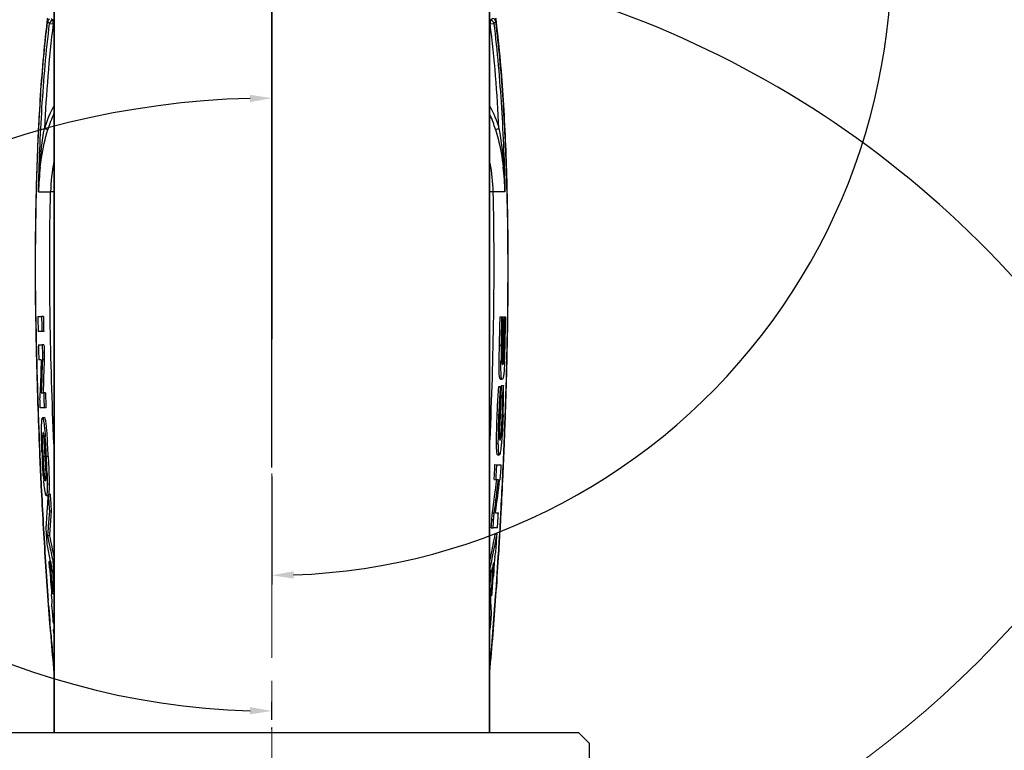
# Model space of a CAD drawing. Header units: millimetres. Extents: x 4086 to 8318, y 123 to 1549.
# Tile 50 of 54: x 7678 to 7814, y 1128 to 1229. Entities that reach past the tile are written whole.
import ezdxf

# ---------------------------------------------------------------- set-up
doc = ezdxf.new("R2010")
doc.units = ezdxf.units.MM
doc.linetypes.add('CENTER2', pattern=[28.575, 19.05, -3.175, 3.175, -3.175])
doc.layers.add('00_COMPONENTS', color=7, linetype='Continuous')
doc.layers.add('中心线层', color=7, linetype='CENTER2', lineweight=0)
doc.layers.add('细线层', color=7, linetype='Continuous', lineweight=0)
doc.styles.get("Standard").update_dxf_attribs({"font": 'SourceHanSansCN-Normal.ttf'})
doc.dimstyles.new('直线标注', dxfattribs={"dimtxt": 7, "dimasz": 3, "dimexe": 1.25, "dimexo": 0.625, "dimtad": 1, "dimdec": 1, "dimlfac": 2, "dimdsep": 46, "dimtxsty": 'Standard', "dimcen": 2.5, "dimadec": 0, "dimazin": 0, "dimtm": 1e-09, "dimtfac": 1, "dimtdec": 1, "dimtmove": 0, "dimatfit": 3, "dimfxl": 0, "dimarcsym": 0})
doc.dimstyles.new('角度标注', dxfattribs={"dimtxt": 7, "dimasz": 3, "dimexe": 1.25, "dimexo": 0.625, "dimtad": 1, "dimtih": 1, "dimtoh": 1, "dimdsep": 46, "dimtxsty": 'Standard', "dimcen": 2.5, "dimadec": 0, "dimazin": 0, "dimtfac": 1, "dimtmove": 0, "dimatfit": 3, "dimfxl": 0, "dimarcsym": 0})

# ---------------------------------------------------------------- blocks, each defined once
blk = doc.blocks.new('*D625')
at = {"layer": 'Defpoints', "color": 0}
for p in [(7615.71, 1335.04), (7755.6, 1311.7), (7712.94, 1237.81), (7712.94, 1166.73)]:
    blk.add_point(p, dxfattribs=at)
at = {"layer": '细线层', "color": 0, "lineweight": -2}
for p, q in [((7616.15, 1334.6), (7653.49, 1297.26)), ((7712.94, 1166.11), (7712.94, 1151.24))]:
    blk.add_line(p, q, dxfattribs=at)
for start, end in [(21.7933, 132.9853), (272.0147, 15.6394)]:
    blk.add_arc((7712.94, 1237.81), 85.32, start, end, dxfattribs=at)
at = {"layer": '细线层', "color": 0}
for points in [[(7654.42, 1300.58), (7655.12, 1299.86), (7652.61, 1298.14)], [(7715.93, 1153.04), (7715.95, 1152.04), (7712.94, 1152.49)]]:
    blk.add_solid(points, dxfattribs=at)
at = {"layer": '细线层', "color": 0, "insert": (7793.76, 1265.15), "char_height": 7, "attachment_point": 5}
blk.add_mtext('225%%d', dxfattribs=at)
blk = doc.blocks.new('*D626')
at = {"layer": 'Defpoints', "color": 0}
for p in [(7810.17, 1335.04), (7661.12, 1325.92), (7712.94, 1236.84), (7712.94, 1131.96)]:
    blk.add_point(p, dxfattribs=at)
at = {"layer": '细线层', "color": 0, "lineweight": -2}
for p, q in [((7809.73, 1334.59), (7784.57, 1309.18)), ((7712.94, 1132.59), (7712.94, 1135.05))]:
    blk.add_line(p, q, dxfattribs=at)
for start, end in [(46.9512, 155.0081), (160.2262, 268.3319)]:
    blk.add_arc((7712.94, 1236.84), 103.05, start, end, dxfattribs=at)
at = {"layer": '细线层', "color": 0}
for points in [[(7782.94, 1311.79), (7783.63, 1312.51), (7785.45, 1310.07)], [(7709.93, 1133.34), (7709.95, 1134.34), (7712.94, 1133.8)]]:
    blk.add_solid(points, dxfattribs=at)
at = {"layer": '细线层', "color": 0, "insert": (7617.64, 1276.04), "char_height": 7, "attachment_point": 5}
blk.add_mtext('225%%d', dxfattribs=at)
blk = doc.blocks.new('*D628')
at = {"layer": 'Defpoints', "color": 0}
for p in [(7712.94, 1177.56), (7712.94, 1100.31), (7755.07, 1058.18), (7653.99, 998.21)]:
    blk.add_point(p, dxfattribs=at)
at = {"layer": '细线层', "color": 0, "lineweight": -2}
for p, q in [((7712.94, 1178.19), (7712.94, 1219.46)), ((7755.51, 1057.74), (7797.19, 1016.06))]:
    blk.add_line(p, q, dxfattribs=at)
for start, end in [(91.4579, 189.0687), (193.3676, 313.5421)]:
    blk.add_arc((7712.94, 1100.31), 117.9, start, end, dxfattribs=at)
at = {"layer": '细线层', "color": 0}
for points in [[(7709.95, 1217.67), (7709.93, 1218.67), (7712.94, 1218.21)], [(7794.51, 1014.49), (7793.81, 1015.21), (7796.31, 1016.94)]]:
    blk.add_solid(points, dxfattribs=at)
at = {"layer": '细线层', "color": 0, "insert": (7597.29, 1077.39), "char_height": 7, "attachment_point": 5}
blk.add_mtext('225%%d', dxfattribs=at)
blk = doc.blocks.new('*D629')
at = {"layer": 'Defpoints', "color": 0}
for p in [(7712.94, 1166.73), (7712.94, 1100.31), (7671.26, 1058.63), (7782.06, 980.59)]:
    blk.add_point(p, dxfattribs=at)
at = {"layer": '细线层', "color": 0, "lineweight": -2}
for p, q in [((7712.94, 1167.36), (7712.94, 1239.8)), ((7670.81, 1058.18), (7614.3, 1001.67))]:
    blk.add_line(p, q, dxfattribs=at)
for start, end in [(350.9173, 88.7566), (226.2434, 347.2551)]:
    blk.add_arc((7712.94, 1100.31), 138.24, start, end, dxfattribs=at)
at = {"layer": '细线层', "color": 0}
for points in [[(7715.95, 1239.02), (7715.93, 1238.02), (7712.94, 1238.55)], [(7617.68, 1000.82), (7616.98, 1000.1), (7615.19, 1002.56)]]:
    blk.add_solid(points, dxfattribs=at)
at = {"layer": '细线层', "color": 0, "insert": (7848.69, 1074.15), "char_height": 7, "attachment_point": 5}
blk.add_mtext('225%%d', dxfattribs=at)
blk = doc.blocks.new('*D630')
at = {"layer": 'Defpoints', "color": 0}
for p in [(7712.94, 1237.81), (7712.94, 1100.31), (7896.36, 1100.31)]:
    blk.add_point(p, dxfattribs=at)
at = {"layer": '细线层', "color": 0, "lineweight": -2}
for p, q in [((7713.57, 1237.81), (7897.61, 1237.81)), ((7896.36, 1234.81), (7896.36, 1103.31)), ((7713.57, 1100.31), (7897.61, 1100.31))]:
    blk.add_line(p, q, dxfattribs=at)
at = {"layer": '细线层', "color": 0}
for points in [[(7896.86, 1234.81), (7895.86, 1234.81), (7896.36, 1237.81)], [(7895.86, 1103.31), (7896.86, 1103.31), (7896.36, 1100.31)]]:
    blk.add_solid(points, dxfattribs=at)
at = {"layer": '细线层', "color": 0, "insert": (7892.11, 1169.06), "char_height": 7, "attachment_point": 5, "rotation": 90}
blk.add_mtext('275', dxfattribs=at)

msp = doc.modelspace()

# ---------------------------------------------------------------- linework, layer by layer
at = {"layer": '00_COMPONENTS', "color": 7, "linetype": 'Continuous'}
for p, q in [((7682.9402, 1266.3105), (7682.9402, 1130.8105)), ((7682.9716, 1266.3105), (7682.9716, 1130.8105)), ((7742.9088, 1130.8105), (7742.9088, 1266.3105)), ((7742.9402, 1130.8105), (7742.9402, 1266.3105)), ((7712.9402, 1254.1292), (7712.9402, 1219.5605)), ((7682.3425, 1228.4981), (7682.8381, 1228.4359)), ((7682.8381, 1228.4359), (7682.838, 1228.9356)), ((7682.9402, 1228.9356), (7682.838, 1228.9356)), ((7682.8381, 1228.4359), (7682.9402, 1228.4359)), ((7743.0012, 1228.9452), (7742.9402, 1228.9452)), ((7742.9402, 1228.4455), (7743.0012, 1228.4456)), ((7743.0012, 1228.9452), (7743.0012, 1228.4456)), ((7743.0012, 1228.4456), (7743.4968, 1228.508)), ((7743.7734, 1228.7266), (7743.4967, 1228.5078)), ((7712.9402, 1219.5605), (7712.9402, 1184.9918)), ((7681.6337, 1214.0436), (7682.1106, 1213.8961)), ((7680.8109, 1205.3053), (7682.4726, 1205.3056)), ((7682.9479, 1205.3061), (7682.4725, 1205.3061)), ((7743.3742, 1205.3158), (7742.9329, 1205.3158)), ((7745.0135, 1205.3152), (7743.3742, 1205.3154)), ((7745.0357, 1205.3165), (7745.0135, 1205.3152)), ((7680.7232, 1188.1329), (7680.8956, 1188.1328)), ((7680.8956, 1188.1328), (7681.0671, 1188.1327)), ((7681.0671, 1188.1327), (7681.2375, 1188.1325)), ((7681.4872, 1188.1369), (7681.2375, 1188.1325)), ((7744.3645, 1188.11), (7744.6141, 1188.1057)), ((7744.6141, 1188.1058), (7744.7039, 1188.1058)), ((7744.6977, 1187.7681), (7744.818, 1187.766)), ((7744.7838, 1187.7666), (7744.7894, 1188.11)), ((7744.7894, 1188.11), (7745.0391, 1188.1061)), ((7744.8179, 1187.7661), (7744.9138, 1187.7661)), ((7745.0335, 1187.7624), (7745.0391, 1188.1061)), ((7745.039, 1188.1061), (7745.1287, 1188.1061)), ((7745.1287, 1188.1062), (7745.1232, 1187.7609)), ((7681.2775, 1186.0738), (7680.7597, 1186.0742)), ((7681.5271, 1186.0791), (7681.2775, 1186.0738)), ((7712.9402, 1182.9518), (7712.9402, 1184.9918)), ((7680.7984, 1184.2326), (7680.9732, 1184.2324)), ((7680.9732, 1184.2324), (7681.1469, 1184.2323)), ((7681.1469, 1184.2323), (7681.3193, 1184.2321)), ((7681.5689, 1184.2383), (7681.3193, 1184.2321)), ((7744.282, 1184.1584), (7744.5316, 1184.1523)), ((7744.8274, 1183.5825), (7744.7888, 1182.0678)), ((7744.8411, 1184.1575), (7744.8274, 1183.5825)), ((7744.842, 1184.1939), (7744.8411, 1184.1575)), ((7744.8414, 1184.2019), (7744.9632, 1184.1991)), ((7681.1921, 1182.159), (7680.8493, 1182.159)), ((7681.5977, 1183.1124), (7681.3481, 1183.1058)), ((7681.3502, 1182.2115), (7681.3481, 1182.1535)), ((7681.5997, 1182.2184), (7681.3502, 1182.2115)), ((7744.6759, 1181.5211), (7744.691, 1182.0703)), ((7744.7888, 1182.0678), (7744.7739, 1181.5212)), ((7744.7883, 1182.0752), (7744.877, 1182.0729)), ((7744.4068, 1179.523), (7744.6563, 1179.5152)), ((7744.4095, 1179.5229), (7744.4068, 1179.5227)), ((7744.6591, 1179.5152), (7744.6563, 1179.515)), ((7745.1969, 1178.555), (7745.2241, 1179.498)), ((7745.2318, 1178.4778), (7745.2607, 1179.5021)), ((7712.9402, 1177.5649), (7712.9402, 1178.0955)), ((7744.1857, 1178.4423), (7744.1897, 1178.4895)), ((7744.1857, 1178.4423), (7744.4352, 1178.4339)), ((7744.1897, 1178.4895), (7744.4392, 1178.4812)), ((7744.4352, 1178.4339), (7744.4392, 1178.4812)), ((7744.4392, 1178.4812), (7744.4398, 1178.4463)), ((7744.4398, 1178.4463), (7744.4465, 1178.016)), ((7744.504, 1177.6789), (7744.5438, 1178.1508)), ((7744.5438, 1178.1508), (7744.5706, 1178.4702)), ((7744.5706, 1178.4702), (7744.5803, 1178.5875)), ((7744.5803, 1178.5875), (7744.5831, 1178.6206)), ((7744.5831, 1178.6206), (7744.8326, 1178.6127)), ((7744.7934, 1178.1427), (7744.8326, 1178.6127)), ((7744.8326, 1178.6127), (7744.8335, 1178.5663)), ((7681.0215, 1176.9936), (7681.041, 1177.6299)), ((7681.1975, 1177.6088), (7681.5189, 1177.6088)), ((7681.447, 1177.6173), (7681.7684, 1177.6173)), ((7681.7684, 1177.6173), (7681.5189, 1177.6088)), ((7744.3363, 1177.068), (7744.3391, 1177.1117)), ((7744.4602, 1177.0922), (7744.4563, 1177.0469)), ((7744.4635, 1177.2048), (7744.504, 1177.6789)), ((7744.4643, 1177.1584), (7744.4635, 1177.2048)), ((7744.4635, 1177.2048), (7744.713, 1177.1963)), ((7744.4643, 1177.1584), (7744.7138, 1177.1499)), ((7744.4656, 1177.0565), (7744.4651, 1177.0984)), ((7744.7138, 1177.1499), (7744.713, 1177.1963)), ((7744.7145, 1177.0985), (7744.7138, 1177.1499)), ((7744.715, 1177.0567), (7744.7145, 1177.0985)), ((7744.8386, 1177.2066), (7744.8383, 1177.162)), ((7681.5956, 1175.535), (7681.0565, 1175.5356)), ((7681.8451, 1175.5447), (7681.5956, 1175.535)), ((7681.6236, 1174.2043), (7681.3669, 1174.1958)), ((7681.3669, 1174.1953), (7681.3741, 1174.1944)), ((7681.6164, 1174.2051), (7681.6236, 1174.2043)), ((7743.9634, 1174.6153), (7744.2129, 1174.6054)), ((7744.4258, 1174.6153), (7744.6753, 1174.6059)), ((7681.4658, 1172.1556), (7681.4564, 1172.1508)), ((7743.8724, 1170.6342), (7744.1218, 1170.6228)), ((7744.3491, 1171.1232), (7744.3548, 1171.1238)), ((7744.5866, 1171.1519), (7744.5823, 1171.0981)), ((7744.9507, 1170.3778), (7744.9592, 1170.5905)), ((7681.0135, 1168.8165), (7681.0077, 1168.9522)), ((7681.6721, 1168.8428), (7681.4228, 1168.8311)), ((7682.1517, 1168.8428), (7681.9023, 1168.8304)), ((7744.0054, 1169.09), (7744.2547, 1169.0783)), ((7744.2619, 1169.0795), (7744.2548, 1169.0799)), ((7743.6622, 1167.7363), (7743.9115, 1167.7236)), ((7743.9115, 1167.7236), (7744.4739, 1167.7244)), ((7744.3858, 1166.2666), (7744.3103, 1165.6308)), ((7681.774, 1165.5252), (7681.7843, 1165.5233)), ((7682.2715, 1165.0311), (7682.0222, 1165.0173)), ((7743.5526, 1165.6636), (7743.8019, 1165.65)), ((7743.896, 1165.6502), (7743.8019, 1165.65)), ((7744.1453, 1165.6506), (7743.896, 1165.6502)), ((7744.3103, 1165.6308), (7744.3053, 1165.5895)), ((7681.8969, 1163.4811), (7681.8877, 1163.4813)), ((7681.897, 1163.4794), (7682.1461, 1163.4936)), ((7682.4189, 1163.6692), (7682.1697, 1163.6546)), ((7682.3097, 1161.3349), (7682.1648, 1159.2563)), ((7682.5588, 1161.3504), (7682.3097, 1161.3349)), ((7743.3089, 1161.0628), (7743.3213, 1161.1555)), ((7743.3089, 1161.0628), (7743.558, 1161.0473)), ((7743.558, 1161.0473), (7743.5681, 1161.1229)), ((7743.747, 1161.1498), (7743.7404, 1161.1002)), ((7743.7404, 1161.1002), (7744.124, 1161.1009)), ((7682.1648, 1159.2563), (7682.1495, 1159.037)), ((7743.2273, 1160.1688), (7743.4764, 1160.1528)), ((7682.1495, 1159.037), (7682.0721, 1157.9262)), ((7682.3212, 1157.9423), (7682.0721, 1157.9262)), ((7682.0721, 1157.9262), (7682.3014, 1156.7877)), ((7743.1541, 1159.0429), (7743.4032, 1159.0265)), ((7743.9998, 1159.0276), (7743.4032, 1159.0265)), ((7743.6964, 1158.1794), (7743.9455, 1158.1637)), ((7744.3065, 1158.1358), (7744.3568, 1159.0086)), ((7744.3511, 1158.1404), (7744.4008, 1159.0047)), ((7682.3481, 1155.1093), (7682.0569, 1156.5771)), ((7682.3014, 1156.7877), (7682.3328, 1156.634)), ((7682.4806, 1154.4552), (7682.3481, 1155.1093)), ((7742.9414, 1154.3686), (7743.0814, 1155.0542)), ((7743.0814, 1155.0542), (7743.0984, 1155.1379)), ((7743.1703, 1154.2533), (7743.3303, 1155.0364)), ((7743.3303, 1155.0364), (7743.3411, 1155.0894)), ((7743.3411, 1155.0894), (7743.5155, 1155.9577)), ((7743.6259, 1155.0324), (7743.5668, 1154.1869)), ((7744.156, 1154.9219), (7744.2156, 1155.8771)), ((7682.4907, 1154.4107), (7682.2808, 1154.3958)), ((7682.3435, 1153.517), (7682.2808, 1154.3958)), ((7682.4842, 1154.4375), (7682.4806, 1154.4552)), ((7682.4869, 1154.4242), (7682.4842, 1154.4375)), ((7682.4907, 1154.4056), (7682.4869, 1154.4242)), ((7682.6463, 1153.6486), (7682.4907, 1154.4056)), ((7682.663, 1153.568), (7682.6463, 1153.6486)), ((7682.9402, 1154.5274), (7682.7747, 1154.5151)), ((7743.0104, 1153.4824), (7743.1703, 1154.2533)), ((7743.4458, 1154.1623), (7743.3272, 1153.5934)), ((7743.4526, 1154.195), (7743.4458, 1154.1623)), ((7743.5668, 1154.1869), (7743.5141, 1153.4468)), ((7682.669, 1153.5404), (7682.4584, 1153.525)), ((7682.4584, 1153.525), (7682.5487, 1152.3041)), ((7682.5487, 1152.3041), (7682.5592, 1152.1649)), ((7682.6698, 1153.5354), (7682.663, 1153.568)), ((7682.9401, 1152.2481), (7682.6698, 1153.5354)), ((7682.7282, 1153.2574), (7682.7976, 1152.3228)), ((7682.7976, 1152.3228), (7682.808, 1152.1838)), ((7742.9402, 1153.4876), (7743.0104, 1153.4823)), ((7742.9402, 1152.4047), (7743.0731, 1152.3946)), ((7743.0731, 1152.3946), (7743.0104, 1153.4823)), ((7743.0309, 1151.8629), (7743.0708, 1152.3947)), ((7743.4994, 1153.2431), (7743.4355, 1152.3678)), ((7743.5141, 1153.4468), (7743.4994, 1153.2431)), ((7682.5592, 1152.1649), (7682.5978, 1151.6556)), ((7682.7723, 1150.466), (7682.8456, 1151.6744)), ((7682.808, 1152.1838), (7682.8466, 1151.6745)), ((7682.9402, 1151.6818), (7682.8456, 1151.6744)), ((7742.9402, 1150.9222), (7742.9603, 1150.5658)), ((7742.9482, 1150.7834), (7743.0247, 1151.781)), ((7743.0247, 1151.781), (7743.0309, 1151.8629)), ((7682.6839, 1149.0378), (7682.6183, 1149.8656)), ((7682.7363, 1149.8749), (7682.7723, 1150.466)), ((7742.9312, 1150.5642), (7743.18, 1150.5447)), ((7742.9603, 1150.5658), (7742.9622, 1150.5324)), ((7742.9622, 1150.5324), (7742.9718, 1150.3623)), ((7742.9718, 1150.3623), (7743.0095, 1149.6956)), ((7742.9817, 1149.694), (7743.2305, 1149.6745)), ((7743.0095, 1149.6956), (7743.0114, 1149.662)), ((7743.2305, 1149.6745), (7743.18, 1150.5447)), ((7682.221, 1148.1381), (7682.1572, 1148.9974)), ((7682.6337, 1148.1698), (7682.6839, 1149.0377)), ((7682.5086, 1144.464), (7682.3954, 1145.8743)), ((7682.9402, 1145.9171), (7682.8206, 1145.907)), ((7682.9401, 1144.5108), (7682.894, 1145.043)), ((7682.894, 1145.043), (7682.9402, 1145.0429)), ((7755.1902, 1130.8105), (7670.6902, 1130.8105)), ((7712.9402, 1131.3003), (7712.9402, 1131.4495)), ((7756.6902, 1129.3105), (7755.1902, 1130.8105)), ((7756.6902, 1028.3105), (7756.6902, 1129.3105))]:
    msp.add_line(p, q, dxfattribs=at)
for centre, radius, start, end in [((7823.5771, 1211.4947), 142.6397, 172.867562, 173.061429), ((7682.8393, 1228.4353), 0.5004, 90.14927, 173.114974), ((7743.0002, 1228.4449), 0.5005, 7.226339, 89.88696), ((7602.2637, 1211.4587), 142.6437, 6.956884, 7.150437), ((7754.2063, 1203.312), 73.4224, 175.767326, 178.444293), ((7721.0684, 1204.1053), 40.2753, 173.461972, 178.292656), ((7704.7777, 1204.1026), 40.2764, 1.725805, 6.556362), ((7671.914, 1203.3108), 73.1493, 1.570609, 4.257464), ((8227.4542, 1195.8994), 547.0658, 180.813716, 181.029822), ((8229.7072, 1196.8341), 549.053, 180.908041, 181.122907), ((8230.3188, 1197.7631), 549.1657, 181.004838, 181.219667), ((8230.3154, 1197.7631), 548.9126, 181.004837, 181.219668), ((7185.5426, 1197.7975), 558.9058, 358.601654, 359.006845), ((7185.5404, 1197.7976), 559.1577, 358.601657, 359.006846), ((7185.4502, 1197.6213), 559.3346, 358.624925, 359.025227), ((7182.9453, 1197.4681), 561.9564, 358.64668, 359.010747), ((7182.618, 1197.2832), 562.3763, 358.666323, 359.030341), ((7182.3468, 1197.0797), 562.7638, 358.688495, 359.05135), ((7181.8056, 1196.9191), 563.3921, 358.701576, 359.068593), ((7178.6677, 1196.0688), 566.7962, 358.794843, 359.194567), ((8258.2442, 1196.4509), 577.8607, 181.0296266, 181.2122699), ((8299.8744, 1196.838), 619.5226, 181.166521, 181.3583309), ((8293.0294, 1197.1894), 612.6537, 181.2124877, 181.4064481), ((8286.1457, 1198.0547), 605.5051, 181.3080331, 181.5042799), ((7981.5219, 1178.1162), 237.0672, 178.540994, 178.916308), ((7886.578, 1180.7667), 141.9958, 178.61502, 178.857107), ((7144.5372, 1198.3618), 600.3749, 358.4450625, 358.6479905), ((7651.5794, 1186.3074), 93.4076, 358.32982, 358.70666), ((7593.0796, 1187.5415), 152.0111, 358.150154, 358.722622), ((7096.8703, 1197.7913), 648.6118, 358.3838307, 358.7946927), ((7100.9387, 1197.2084), 644.5652, 358.4258743, 358.8387633), ((8377.5376, 1198.788), 697.2103, 181.3672363, 182.4638497), ((8393.9516, 1199.7884), 713.6093, 181.4161776, 182.1615886), ((8594.0455, 1149.4288), 913.44, 177.9465509, 178.2307956), ((8562.2151, 1150.6838), 881.429, 177.9539309, 178.2495103), ((8560.7426, 1150.7276), 879.7067, 177.9485504, 178.2483852), ((7859.3332, 1180.4483), 114.8562, 178.926663, 179.242942), ((7656.3614, 1185.5828), 88.6992, 357.674717, 358.095164), ((7736.5496, 1182.7697), 8.3565, 354.969975, 355.216647), ((7694.4949, 1177.7092), 50.3458, 359.660856, 0.975522), ((7026.7057, 1199.7821), 718.8047, 357.9920824, 358.307749), ((7040.5779, 1198.9309), 704.9506, 358.0216431, 358.3374146), ((8314.9705, 1200.0022), 633.8473, 182.0246673, 182.212226), ((8314.969, 1200.0021), 633.5961, 182.0246663, 182.2122252), ((7822.7823, 1172.1782), 78.5982, 176.252659, 176.401216), ((7716.4396, 1176.7453), 28.0278, 0.721981, 0.844561), ((7661.2746, 1177.9069), 83.567, 357.73622, 359.489214), ((7678.2371, 1177.7175), 66.6035, 359.560547, 359.736509), ((7659.4215, 1177.8087), 85.0643, 357.540026, 357.848571), ((7659.6129, 1177.8017), 85.1224, 357.539952, 357.848396), ((6988.2391, 1201.1041), 757.2939, 357.6748895, 357.994093), ((7002.7724, 1200.2386), 742.7787, 357.7124242, 358.0215013), ((8420.4786, 1200.6479), 740.1499, 182.1506199, 182.4543485), ((7604.4907, 1165.8333), 77.4597, 3.773414, 4.243583), ((7829.5793, 1170.3895), 85.4621, 178.726616, 178.856255), ((7557.9287, 1162.8097), 124.1198, 2.780337, 3.75161), ((7558.305, 1162.8289), 123.9926, 2.780028, 3.751979), ((7039.939, 1198.9236), 705.5481, 356.9255428, 357.6814885), ((7031.142, 1199.0807), 714.3855, 357.3658759, 357.6973293), ((8388.3025, 1199.0145), 707.975, 182.4447113, 182.7722456), ((8396.6954, 1199.6098), 716.344, 182.4637142, 182.7874432), ((7793.1783, 1173.9921), 111.9763, 182.352427, 182.641637), ((7789.7751, 1173.8263), 108.5691, 182.636978, 182.9345), ((7754.2128, 1172.2362), 72.8696, 182.323715, 182.678292), ((7754.0838, 1172.2161), 72.7398, 182.66721, 183.025315), ((7754.4112, 1172.2451), 72.8186, 182.32334, 182.678059), ((7754.2811, 1172.225), 72.6877, 182.666972, 183.025191), ((7571.7277, 1163.1532), 110.3208, 1.848588, 2.949815), ((7156.539, 1197.7409), 587.8894, 356.872191, 357.074476), ((7156.5334, 1197.7412), 588.1446, 356.8721941, 357.0744775), ((7728.4928, 1169.8468), 47.1546, 184.53963, 185.294343), ((7602.7795, 1164.253), 79.2497, 1.629162, 1.778065), ((7067.2253, 1197.3923), 678.2627, 356.9309508, 357.3682606), ((8343.6084, 1196.8342), 663.2277, 182.7708573, 183.6719324), ((8340.5137, 1196.8039), 660.0923, 182.7813298, 183.686433), ((7376.9189, 1210.1525), 369.664, 352.383324, 353.083843), ((7376.8988, 1210.1612), 369.9339, 352.382483, 353.089411), ((7369.5991, 1210.4598), 377.3832, 352.492094, 353.171461), ((8272.808, 1198.1361), 591.6439, 183.341134, 183.5661903), ((8272.8089, 1198.1361), 591.3952, 183.3411327, 183.5661884), ((7130.9013, 1196.7786), 614.2597, 356.4765077, 356.6702446), ((7082.965, 1196.687), 662.4642, 356.7394833, 356.9191199), ((7083.9585, 1196.502), 661.5058, 356.7504593, 356.9303605), ((7942.6908, 1209.8194), 265.4875, 191.268284, 191.932048), ((7477.5648, 1208.931), 270.9276, 348.547722, 349.203251), ((7477.4023, 1208.9743), 271.343, 348.732736, 349.20731), ((7141.7297, 1196.1136), 603.4104, 356.1788484, 356.3941544), ((7103.5111, 1195.5021), 641.8839, 356.4607774, 356.6627299), ((7099.1182, 1195.6297), 646.3211, 356.4737422, 356.6747494), ((7943.4895, 1209.9977), 266.553, 191.548614, 192.013866), ((7481.6949, 1207.5696), 267.148, 348.658313, 348.848232), ((7131.3454, 1193.747), 613.9943, 355.8802118, 356.4638992), ((8290.4576, 1193.4833), 609.9715, 183.6775623, 184.1822682), ((8284.7967, 1193.2613), 604.2628, 183.6909018, 184.2008322), ((7944.5175, 1207.4051), 267.5408, 191.427929, 191.618252), ((8257.2063, 1197.0775), 576.0062, 184.2375737, 184.4546728), ((7166.0726, 1195.4683), 578.8532, 355.730725, 355.9112355), ((7130.1339, 1193.6544), 615.2425, 355.8970875, 356.3905704), ((8259.5581, 1195.1212), 578.712, 184.1226088, 184.3082482), ((7480.9433, 1208.5767), 268.083, 347.902837, 348.164763), ((7170.9221, 1195.1064), 573.9903, 355.5473745, 355.7307123), ((7170.4868, 1194.6333), 574.5055, 355.5116378, 355.7810232), ((8252.7748, 1194.6078), 571.9093, 184.308016, 184.48701), ((8252.5211, 1195.0945), 571.5764, 184.358601, 184.53764), ((7203.2507, 1188.4476), 541.8942, 354.836812, 355.892894), ((7217.9244, 1187.1346), 527.2107, 354.77772, 355.921192), ((8221.5828, 1188.4053), 540.9097, 184.17788, 185.237098), ((8247.9388, 1190.5608), 567.3062, 184.288535, 184.517847), ((8241.141, 1193.1801), 560.3181, 184.607537, 184.83971), ((8218.3217, 1188.1797), 537.5935, 184.664296, 184.828211), ((8185.6398, 1185.3997), 504.7935, 184.826008, 185.217251)]:
    msp.add_arc(centre, radius, start, end, dxfattribs=at)
for points, knots in [([(7681.9821, 1228.7263), (7681.5455, 1225.1397), (7680.9321, 1217.847), (7680.4805, 1206.8053), (7680.3202, 1195.5662), (7680.4028, 1188.0272), (7680.4801, 1184.2256)], [0, 0, 0, 0, 0.24327317, 0.49241005, 0.74398649, 1, 1, 1, 1]), ([(7680.4436, 1188.1303), (7680.3956, 1191.5171), (7680.3641, 1198.2921), (7680.5632, 1208.4528), (7681.041, 1218.6043), (7681.6462, 1225.3558), (7682.0658, 1228.7168)], [0, 0, 0, 0, 0.25000295, 0.50000504, 0.75000407, 1, 1, 1, 1]), ([(7680.811, 1205.3062), (7680.9051, 1209.1787), (7681.2065, 1216.9237), (7681.8594, 1224.6522), (7682.3425, 1228.4981)], [0, 0, 0, 0, 0.49983654, 1, 1, 1, 1]), ([(7682.3149, 1229.0893), (7682.2478, 1229.0519), (7682.1309, 1228.9427), (7682.0753, 1228.793), (7682.0658, 1228.7168)], [0, 0, 0, 0, 0.49994269, 1, 1, 1, 1]), ([(7682.5384, 1229.1544), (7682.5689, 1229.1371), (7682.6758, 1229.074), (7682.7684, 1228.9907), (7682.838, 1228.9356)], [0, 0, 0, 0, 0.28322305, 1, 1, 1, 1]), ([(7743.0012, 1228.9452), (7743.0238, 1228.9637), (7743.1203, 1229.0409), (7743.2191, 1229.1164), (7743.3006, 1229.1642)], [0, 0, 0, 0, 0.23587668, 1, 1, 1, 1]), ([(7743.7734, 1228.7267), (7743.76, 1228.8342), (7743.6586, 1229.0471), (7743.4449, 1229.1461), (7743.3374, 1229.1588)], [0, 0, 0, 0, 0.49995922, 1, 1, 1, 1]), ([(7743.4968, 1228.508), (7743.9811, 1224.6622), (7744.6365, 1216.9338), (7744.9403, 1209.189), (7745.0358, 1205.3165)], [0, 0, 0, 0, 0.50016419, 1, 1, 1, 1]), ([(7745.408, 1188.1014), (7745.4554, 1191.4915), (7745.4854, 1198.273), (7745.2831, 1208.4435), (7744.8022, 1218.6047), (7744.1945, 1225.3626), (7743.7734, 1228.7267)], [0, 0, 0, 0, 0.25000358, 0.50000555, 0.75000407, 1, 1, 1, 1]), ([(7745.3715, 1184.1457), (7745.4484, 1187.9552), (7745.5299, 1195.5098), (7745.3672, 1206.7718), (7744.9121, 1217.8354), (7744.2957, 1225.1424), (7743.8572, 1228.736)], [0, 0, 0, 0, 0.25603427, 0.50760931, 0.75673617, 1, 1, 1, 1]), ([(7681.055, 1208.6912), (7681.1059, 1209.1297), (7681.3416, 1210.8853), (7681.7177, 1212.6254), (7682.1106, 1213.8961)], [0, 0, 0, 0, 0.2492203, 1, 1, 1, 1]), ([(7743.7331, 1213.9069), (7743.7834, 1213.9196), (7743.9412, 1213.9729), (7744.1008, 1214.0199), (7744.2102, 1214.0537)], [0, 0, 0, 0, 0.31138224, 1, 1, 1, 1]), ([(7743.7331, 1213.9069), (7743.8646, 1213.4818), (7744.3388, 1211.7735), (7744.6371, 1210.0196), (7744.7907, 1208.7014)], [0, 0, 0, 0, 0.25110681, 1, 1, 1, 1]), ([(7681.055, 1208.6912), (7681.0528, 1208.7002), (7681.0251, 1208.7158), (7681.0014, 1208.7253), (7680.9841, 1208.731)], [0, 0, 0, 0, 0.33631637, 1, 1, 1, 1]), ([(7744.7907, 1208.7014), (7744.7928, 1208.71), (7744.8198, 1208.7262), (7744.8438, 1208.7354), (7744.8615, 1208.7413)], [0, 0, 0, 0, 0.32160779, 1, 1, 1, 1]), ([(7682.939, 1170.5994), (7682.6837, 1176.3726), (7682.3312, 1187.9398), (7682.3278, 1199.5149), (7682.4726, 1205.3056)], [0, 0, 0, 0, 0.4994112, 1, 1, 1, 1]), ([(7743.3742, 1205.3154), (7743.5185, 1199.6145), (7743.5229, 1188.2184), (7743.1869, 1176.8297), (7742.9422, 1171.1452)], [0, 0, 0, 0, 0.50057002, 1, 1, 1, 1]), ([(7744.4068, 1179.523), (7744.3462, 1179.5249), (7744.2913, 1179.7295), (7744.2595, 1180.0134), (7744.2324, 1180.5487), (7744.2297, 1181.2643), (7744.2419, 1182.5013), (7744.2655, 1183.4807), (7744.282, 1184.1584)], [0, 0, 0, 0, 0.03894954, 0.09810803, 0.20799928, 0.36924792, 0.56434104, 1, 1, 1, 1]), ([(7744.6105, 1183.599), (7744.6078, 1183.4614), (7744.5992, 1182.9527), (7744.5917, 1182.4437), (7744.6029, 1182.0727)], [0, 0, 0, 0, 0.27040048, 1, 1, 1, 1]), ([(7744.877, 1182.0729), (7744.8851, 1182.1704), (7744.9186, 1182.6739), (7744.9354, 1183.1784), (7744.9473, 1183.5849)], [0, 0, 0, 0, 0.19394397, 1, 1, 1, 1]), ([(7681.3481, 1183.1058), (7681.3523, 1182.9447), (7681.3546, 1182.6466), (7681.3554, 1182.3484), (7681.3502, 1182.2115)], [0, 0, 0, 0, 0.54046762, 1, 1, 1, 1]), ([(7681.5977, 1183.1124), (7681.6019, 1182.9514), (7681.6041, 1182.6534), (7681.605, 1182.3553), (7681.5997, 1182.2184)], [0, 0, 0, 0, 0.54046125, 1, 1, 1, 1]), ([(7744.5579, 1179.6708), (7744.5383, 1179.7561), (7744.5084, 1180.0019), (7744.4713, 1180.7671), (7744.4802, 1181.4465), (7744.487, 1181.9659)], [0, 0, 0, 0, 0.11420434, 0.32210213, 1, 1, 1, 1]), ([(7744.6029, 1182.0727), (7744.6059, 1181.9697), (7744.6131, 1181.812), (7744.6312, 1181.6544), (7744.6437, 1181.6008)], [0, 0, 0, 0, 0.65183294, 1, 1, 1, 1]), ([(7744.6437, 1181.6008), (7744.646, 1181.5911), (7744.6534, 1181.5636), (7744.6638, 1181.5355), (7744.6759, 1181.5211)], [0, 0, 0, 0, 0.34500697, 1, 1, 1, 1]), ([(7744.9875, 1181.984), (7744.971, 1181.5818), (7744.9452, 1181.0245), (7744.8916, 1180.3583), (7744.8548, 1180.0229), (7744.8116, 1179.7836), (7744.778, 1179.6271), (7744.7167, 1179.5153), (7744.6726, 1179.5152)], [0, 0, 0, 0, 0.47928809, 0.66477886, 0.79388571, 0.88371611, 0.94745354, 1, 1, 1, 1]), ([(7744.7738, 1181.5212), (7744.7917, 1181.5412), (7744.8217, 1181.6293), (7744.8363, 1181.7161), (7744.8452, 1181.778)], [0, 0, 0, 0, 0.30049601, 1, 1, 1, 1]), ([(7744.8452, 1181.778), (7744.8477, 1181.7959), (7744.8592, 1181.882), (7744.8679, 1181.9684), (7744.8739, 1182.037)], [0, 0, 0, 0, 0.20730648, 1, 1, 1, 1]), ([(7744.6563, 1179.5152), (7744.6475, 1179.5155), (7744.6189, 1179.5222), (7744.5796, 1179.5806), (7744.5662, 1179.6345), (7744.5579, 1179.6708)], [0, 0, 0, 0, 0.13528398, 0.42813034, 1, 1, 1, 1]), ([(7743.9634, 1174.6153), (7743.9774, 1174.9682), (7744.0338, 1176.2447), (7744.1073, 1177.5209), (7744.1857, 1178.4423)], [0, 0, 0, 0, 0.2763434, 1, 1, 1, 1]), ([(7744.3521, 1177.3151), (7744.3587, 1177.4153), (7744.3839, 1177.7884), (7744.412, 1178.1613), (7744.4352, 1178.4339)], [0, 0, 0, 0, 0.26846719, 1, 1, 1, 1]), ([(7681.0275, 1176.35), (7681.0254, 1176.4105), (7681.0197, 1176.625), (7681.0165, 1176.8397), (7681.0215, 1176.9936)], [0, 0, 0, 0, 0.28215551, 1, 1, 1, 1]), ([(7744.2129, 1174.6054), (7744.2213, 1174.8179), (7744.256, 1175.6391), (7744.2984, 1176.46), (7744.3363, 1177.068)], [0, 0, 0, 0, 0.25884027, 1, 1, 1, 1]), ([(7744.4563, 1177.0468), (7744.4415, 1176.8708), (7744.3806, 1176.0579), (7744.3406, 1175.2435), (7744.316, 1174.6055)], [0, 0, 0, 0, 0.21669247, 1, 1, 1, 1]), ([(7744.4258, 1174.6153), (7744.4341, 1174.8366), (7744.4603, 1175.6501), (7744.4722, 1176.4641), (7744.4656, 1177.0565)], [0, 0, 0, 0, 0.27213544, 1, 1, 1, 1]), ([(7744.6753, 1174.6059), (7744.6837, 1174.8283), (7744.7099, 1175.6449), (7744.7219, 1176.4622), (7744.715, 1177.0567)], [0, 0, 0, 0, 0.27234435, 1, 1, 1, 1]), ([(7681.2331, 1172.8869), (7681.2371, 1173.0735), (7681.2471, 1173.398), (7681.2706, 1173.7723), (7681.2957, 1173.9927), (7681.3166, 1174.0998), (7681.3331, 1174.1624), (7681.3561, 1174.1954), (7681.3669, 1174.1958)], [0, 0, 0, 0, 0.42157544, 0.73394516, 0.84489685, 0.92503866, 0.97545503, 1, 1, 1, 1]), ([(7681.3741, 1174.1944), (7681.3967, 1174.1944), (7681.432, 1174.1087), (7681.4488, 1174.052), (7681.4602, 1174.0056)], [0, 0, 0, 0, 0.32074667, 1, 1, 1, 1]), ([(7681.4602, 1174.0056), (7681.4687, 1173.9712), (7681.5058, 1173.8015), (7681.5318, 1173.6296), (7681.5509, 1173.4927)], [0, 0, 0, 0, 0.20398214, 1, 1, 1, 1]), ([(7681.6236, 1174.2043), (7681.6346, 1174.2043), (7681.6589, 1174.1757), (7681.6927, 1174.0882), (7681.7368, 1173.9079), (7681.783, 1173.6338), (7681.8315, 1173.2768), (7681.8808, 1172.8319), (7681.9316, 1172.2875), (7681.9834, 1171.6458), (7682.0158, 1171.1857), (7682.0318, 1170.9427)], [0, 0, 0, 0, 0.01000063, 0.02857656, 0.08903483, 0.1747002, 0.28261633, 0.4154255, 0.58128172, 0.77892976, 1, 1, 1, 1]), ([(7743.8724, 1170.6342), (7743.8678, 1171.2491), (7743.8896, 1172.5767), (7743.935, 1173.9033), (7743.9634, 1174.6153)], [0, 0, 0, 0, 0.46323295, 1, 1, 1, 1]), ([(7744.1383, 1172.2888), (7744.1425, 1172.476), (7744.1621, 1173.2484), (7744.1895, 1174.0205), (7744.2129, 1174.6054)], [0, 0, 0, 0, 0.24241146, 1, 1, 1, 1]), ([(7744.316, 1174.6055), (7744.3062, 1174.3701), (7744.2758, 1173.5354), (7744.258, 1172.7), (7744.2623, 1172.1004)], [0, 0, 0, 0, 0.28211598, 1, 1, 1, 1]), ([(7744.3087, 1172.4485), (7744.3189, 1172.5795), (7744.3597, 1173.1488), (7744.3885, 1173.7188), (7744.4074, 1174.1576)], [0, 0, 0, 0, 0.23037231, 1, 1, 1, 1]), ([(7744.5582, 1172.4384), (7744.5684, 1172.5695), (7744.6092, 1173.1389), (7744.638, 1173.7091), (7744.6569, 1174.148)], [0, 0, 0, 0, 0.23038023, 1, 1, 1, 1]), ([(7744.7764, 1174.606), (7744.7651, 1174.3029), (7744.718, 1173.1508), (7744.6545, 1171.999), (7744.5866, 1171.1519)], [0, 0, 0, 0, 0.26304262, 1, 1, 1, 1]), ([(7681.2336, 1171.5537), (7681.2319, 1171.6761), (7681.2269, 1172.1204), (7681.2271, 1172.5649), (7681.2331, 1172.8869)], [0, 0, 0, 0, 0.27536059, 1, 1, 1, 1]), ([(7681.5509, 1173.4927), (7681.5673, 1173.3748), (7681.6466, 1172.734), (7681.699, 1172.0902), (7681.738, 1171.5651)], [0, 0, 0, 0, 0.18445491, 1, 1, 1, 1]), ([(7681.2964, 1169.396), (7681.2888, 1169.582), (7681.2611, 1170.3011), (7681.2413, 1171.0204), (7681.2336, 1171.5537)], [0, 0, 0, 0, 0.25882865, 1, 1, 1, 1]), ([(7681.381, 1171.7296), (7681.3602, 1171.3942), (7681.3603, 1170.5771), (7681.3837, 1169.7614), (7681.4031, 1169.2817)], [0, 0, 0, 0, 0.41175541, 1, 1, 1, 1]), ([(7681.4564, 1172.1508), (7681.4442, 1172.1446), (7681.4272, 1172.1017), (7681.4092, 1172.023), (7681.3925, 1171.8916), (7681.3847, 1171.7895), (7681.381, 1171.7296)], [0, 0, 0, 0, 0.09511325, 0.28542745, 0.58352002, 1, 1, 1, 1]), ([(7681.5112, 1172.0732), (7681.505, 1172.0945), (7681.4972, 1172.1215), (7681.4758, 1172.156), (7681.4658, 1172.1556)], [0, 0, 0, 0, 0.69065528, 1, 1, 1, 1]), ([(7681.5743, 1171.7408), (7681.5691, 1171.7763), (7681.5519, 1171.8877), (7681.5327, 1171.9993), (7681.5112, 1172.0732)], [0, 0, 0, 0, 0.31866434, 1, 1, 1, 1]), ([(7681.642, 1171.1744), (7681.6365, 1171.2281), (7681.6164, 1171.4172), (7681.5938, 1171.606), (7681.5743, 1171.7408)], [0, 0, 0, 0, 0.28397953, 1, 1, 1, 1]), ([(7681.6166, 1171.3889), (7681.6153, 1171.3314), (7681.6111, 1171.0688), (7681.6124, 1170.8061), (7681.6151, 1170.6009)], [0, 0, 0, 0, 0.21882918, 1, 1, 1, 1]), ([(7744.1218, 1170.6228), (7744.121, 1170.7335), (7744.1199, 1171.2244), (7744.1267, 1171.7153), (7744.1342, 1172.0954)], [0, 0, 0, 0, 0.22546758, 1, 1, 1, 1]), ([(7744.2623, 1172.1004), (7744.263, 1172.0503), (7744.2658, 1171.8724), (7744.271, 1171.6944), (7744.2776, 1171.5666)], [0, 0, 0, 0, 0.2813694, 1, 1, 1, 1]), ([(7744.2776, 1171.5666), (7744.2795, 1171.5286), (7744.2867, 1171.4098), (7744.2959, 1171.2907), (7744.3111, 1171.2111)], [0, 0, 0, 0, 0.31979591, 1, 1, 1, 1]), ([(7744.3548, 1171.1238), (7744.3674, 1171.1258), (7744.3895, 1171.1692), (7744.4126, 1171.2445), (7744.4412, 1171.3788), (7744.4575, 1171.4827), (7744.4664, 1171.5441)], [0, 0, 0, 0, 0.08720509, 0.2758945, 0.5774646, 1, 1, 1, 1]), ([(7744.4664, 1171.5441), (7744.4748, 1171.6025), (7744.5134, 1171.8997), (7744.5394, 1172.1984), (7744.5582, 1172.4384)], [0, 0, 0, 0, 0.19673176, 1, 1, 1, 1]), ([(7681.6151, 1170.6009), (7681.6165, 1170.4975), (7681.6243, 1170.0615), (7681.639, 1169.6256), (7681.6525, 1169.2932)], [0, 0, 0, 0, 0.23711223, 1, 1, 1, 1]), ([(7681.8005, 1168.8306), (7681.7907, 1169.0401), (7681.7502, 1169.8221), (7681.6976, 1170.6037), (7681.642, 1171.1744)], [0, 0, 0, 0, 0.26785222, 1, 1, 1, 1]), ([(7744.0054, 1169.09), (7743.9919, 1169.0907), (7743.966, 1169.1351), (7743.9483, 1169.2121), (7743.9263, 1169.3443), (7743.9019, 1169.6073), (7743.8813, 1170.0442), (7743.8745, 1170.4205), (7743.8724, 1170.6342)], [0, 0, 0, 0, 0.02590657, 0.07979786, 0.16335069, 0.27700356, 0.58975612, 1, 1, 1, 1]), ([(7744.1891, 1169.2517), (7744.1603, 1169.4277), (7744.1357, 1169.8862), (7744.1246, 1170.3434), (7744.1218, 1170.6228)], [0, 0, 0, 0, 0.38956175, 1, 1, 1, 1]), ([(7744.5185, 1170.3975), (7744.4984, 1170.2084), (7744.4603, 1169.8797), (7744.4036, 1169.5014), (7744.3584, 1169.2793), (7744.3274, 1169.172), (7744.3047, 1169.1094), (7744.2779, 1169.078), (7744.2667, 1169.0785)], [0, 0, 0, 0, 0.42065433, 0.73291067, 0.84405295, 0.92446665, 0.97515523, 1, 1, 1, 1]), ([(7744.3111, 1171.2111), (7744.3154, 1171.1887), (7744.3208, 1171.1606), (7744.339, 1171.1229), (7744.3491, 1171.1224)], [0, 0, 0, 0, 0.69318259, 1, 1, 1, 1]), ([(7744.5823, 1171.0981), (7744.5772, 1171.0356), (7744.5577, 1170.8019), (7744.5361, 1170.5684), (7744.5185, 1170.3975)], [0, 0, 0, 0, 0.26750592, 1, 1, 1, 1]), ([(7681.8701, 1166.5101), (7681.8702, 1166.672), (7681.8626, 1167.4459), (7681.8318, 1168.2194), (7681.8005, 1168.8306)], [0, 0, 0, 0, 0.20926638, 1, 1, 1, 1]), ([(7682.1517, 1168.8428), (7682.1703, 1168.4794), (7682.2293, 1167.2095), (7682.2698, 1165.9385), (7682.2715, 1165.0311)], [0, 0, 0, 0, 0.28625482, 1, 1, 1, 1]), ([(7744.2547, 1169.0783), (7744.2354, 1169.0792), (7744.2057, 1169.156), (7744.1962, 1169.2086), (7744.1891, 1169.2517)], [0, 0, 0, 0, 0.30657192, 1, 1, 1, 1]), ([(7681.4862, 1166.1146), (7681.4726, 1166.2851), (7681.4187, 1167.0024), (7681.3765, 1167.7205), (7681.3484, 1168.2682)], [0, 0, 0, 0, 0.23769687, 1, 1, 1, 1]), ([(7681.4453, 1168.3771), (7681.455, 1168.1939), (7681.4929, 1167.5348), (7681.5411, 1166.8759), (7681.5934, 1166.402)], [0, 0, 0, 0, 0.27776858, 1, 1, 1, 1]), ([(7681.6947, 1168.3889), (7681.7007, 1168.2751), (7681.7251, 1167.8362), (7681.7542, 1167.3976), (7681.7807, 1167.073)], [0, 0, 0, 0, 0.25911906, 1, 1, 1, 1]), ([(7681.5934, 1166.402), (7681.5985, 1166.3562), (7681.6167, 1166.1981), (7681.6378, 1166.0404), (7681.6559, 1165.9288)], [0, 0, 0, 0, 0.28929223, 1, 1, 1, 1]), ([(7681.6559, 1165.9288), (7681.6655, 1165.8703), (7681.6831, 1165.7711), (7681.7131, 1165.6442), (7681.7387, 1165.5693), (7681.7611, 1165.5293), (7681.774, 1165.5252)], [0, 0, 0, 0, 0.41720392, 0.71493531, 0.90479847, 1, 1, 1, 1]), ([(7681.7807, 1167.073), (7681.7872, 1166.9938), (7681.811, 1166.7145), (7681.8389, 1166.4355), (7681.8636, 1166.2361)], [0, 0, 0, 0, 0.28312272, 1, 1, 1, 1]), ([(7681.8253, 1165.6178), (7681.8291, 1165.6386), (7681.8457, 1165.7521), (7681.8523, 1165.8668), (7681.8568, 1165.9601)], [0, 0, 0, 0, 0.18503175, 1, 1, 1, 1]), ([(7681.8568, 1165.9601), (7681.8588, 1166.0003), (7681.8662, 1166.1835), (7681.869, 1166.367), (7681.8701, 1166.5101)], [0, 0, 0, 0, 0.21953283, 1, 1, 1, 1]), ([(7681.9972, 1166.5061), (7682.0011, 1166.3696), (7682.0139, 1165.8735), (7682.0216, 1165.3772), (7682.0222, 1165.0173)], [0, 0, 0, 0, 0.27497034, 1, 1, 1, 1]), ([(7744.4347, 1166.9105), (7744.4318, 1166.8503), (7744.4194, 1166.6354), (7744.4043, 1166.4205), (7744.3858, 1166.2666)], [0, 0, 0, 0, 0.28010128, 1, 1, 1, 1]), ([(7681.612, 1164.7932), (7681.6057, 1164.8474), (7681.5794, 1165.0814), (7681.5562, 1165.3157), (7681.5394, 1165.4958)], [0, 0, 0, 0, 0.23198867, 1, 1, 1, 1]), ([(7681.8857, 1163.481), (7681.8743, 1163.4804), (7681.8462, 1163.5099), (7681.8043, 1163.6171), (7681.7441, 1163.8643), (7681.6779, 1164.2735), (7681.6346, 1164.6033), (7681.612, 1164.7932)], [0, 0, 0, 0, 0.02531781, 0.07562103, 0.26542134, 0.57645912, 1, 1, 1, 1]), ([(7681.7844, 1165.5212), (7681.7954, 1165.5218), (7681.8151, 1165.5628), (7681.8208, 1165.5935), (7681.8253, 1165.6178)], [0, 0, 0, 0, 0.3098812, 1, 1, 1, 1]), ([(7682.0222, 1165.0173), (7682.0219, 1164.9027), (7682.0187, 1164.5215), (7682.0101, 1164.14), (7681.9885, 1163.8742)], [0, 0, 0, 0, 0.3006274, 1, 1, 1, 1]), ([(7682.2715, 1165.0311), (7682.2712, 1164.9166), (7682.2679, 1164.5356), (7682.2593, 1164.1541), (7682.2378, 1163.8885)], [0, 0, 0, 0, 0.30061051, 1, 1, 1, 1]), ([(7681.9473, 1163.5714), (7681.9416, 1163.5484), (7681.9339, 1163.5161), (7681.9092, 1163.4801), (7681.897, 1163.4794)], [0, 0, 0, 0, 0.65996716, 1, 1, 1, 1]), ([(7681.9885, 1163.8742), (7681.986, 1163.8426), (7681.9765, 1163.7412), (7681.9641, 1163.6395), (7681.9473, 1163.5714)], [0, 0, 0, 0, 0.31126344, 1, 1, 1, 1]), ([(7682.0193, 1161.3538), (7682.0306, 1161.5272), (7682.0765, 1162.2306), (7682.1224, 1162.9341), (7682.1572, 1163.464)], [0, 0, 0, 0, 0.24655705, 1, 1, 1, 1]), ([(7682.1622, 1163.5023), (7682.1599, 1163.4998), (7682.1551, 1163.4957), (7682.149, 1163.4937), (7682.1461, 1163.4936)], [0, 0, 0, 0, 0.54094038, 1, 1, 1, 1]), ([(7682.2378, 1163.8885), (7682.2357, 1163.8637), (7682.2282, 1163.7798), (7682.2183, 1163.696), (7682.2075, 1163.6375)], [0, 0, 0, 0, 0.29475919, 1, 1, 1, 1]), ([(7681.8843, 1159.2758), (7681.8953, 1159.4465), (7681.9403, 1160.1391), (7681.9853, 1160.8318), (7682.0193, 1161.3538)], [0, 0, 0, 0, 0.24634535, 1, 1, 1, 1]), ([(7682.5588, 1161.3504), (7682.5385, 1161.0593), (7682.4592, 1159.9232), (7682.3801, 1158.7872), (7682.3212, 1157.9423)], [0, 0, 0, 0, 0.25629575, 1, 1, 1, 1]), ([(7743.2273, 1160.1688), (7743.2325, 1160.2498), (7743.2542, 1160.5482), (7743.2794, 1160.8467), (7743.3089, 1161.0628)], [0, 0, 0, 0, 0.27124487, 1, 1, 1, 1]), ([(7743.4764, 1160.1528), (7743.4816, 1160.2338), (7743.5033, 1160.5324), (7743.5285, 1160.8311), (7743.558, 1161.0473)], [0, 0, 0, 0, 0.27123516, 1, 1, 1, 1]), ([(7681.9106, 1158.2466), (7681.8981, 1158.4443), (7681.8872, 1158.7871), (7681.8748, 1159.131), (7681.8843, 1159.2758)], [0, 0, 0, 0, 0.57713407, 1, 1, 1, 1]), ([(7682.0569, 1156.5771), (7682.0301, 1156.7144), (7681.9975, 1157.0584), (7681.9646, 1157.4013), (7681.9515, 1157.6056)], [0, 0, 0, 0, 0.40600958, 1, 1, 1, 1]), ([(7743.0114, 1149.662), (7743.0218, 1149.4776), (7743.0627, 1148.7547), (7743.1038, 1148.0319), (7743.1344, 1147.4934)], [0, 0, 0, 0, 0.25514941, 1, 1, 1, 1]), ([(7682.9403, 1148.0617), (7682.9301, 1147.8786), (7682.8904, 1147.1604), (7682.8505, 1146.4421), (7682.8206, 1145.907)], [0, 0, 0, 0, 0.25486568, 1, 1, 1, 1]), ([(7743.1344, 1147.4934), (7743.1422, 1147.3566), (7743.1248, 1147.0129), (7743.1081, 1146.6704), (7743.0909, 1146.465)], [0, 0, 0, 0, 0.39945814, 1, 1, 1, 1]), ([(7743.0371, 1145.824), (7743.0308, 1145.7488), (7743.0043, 1145.4683), (7742.9706, 1145.1884), (7742.9402, 1144.9843)], [0, 0, 0, 0, 0.26776578, 1, 1, 1, 1])]:
    msp.add_open_spline(points, degree=3, knots=knots, dxfattribs=at)
for points in [[(7682.8387, 1228.4358), (7682.238, 1223.6593), (7681.8773, 1218.8516), (7681.6335, 1214.0436)], [(7682.3425, 1228.4953), (7682.2521, 1228.5713), (7682.1587, 1228.6436), (7682.0659, 1228.7167)], [(7744.2104, 1214.0537), (7743.9651, 1218.8616), (7743.6028, 1223.6691), (7743.0006, 1228.4455)], [(7682.9296, 1217.1695), (7682.3867, 1216.1808), (7681.9671, 1215.1212), (7681.6337, 1214.0436)], [(7682.9369, 1216.0748), (7682.6112, 1215.3697), (7682.3402, 1214.6382), (7682.1107, 1213.8963)], [(7742.9488, 1217.114), (7743.4748, 1216.1441), (7743.8838, 1215.1077), (7744.2102, 1214.0537)], [(7743.7331, 1213.9069), (7743.526, 1214.5755), (7743.2853, 1215.2354), (7743.0012, 1215.8751)], [(7680.9841, 1208.731), (7681.1172, 1210.5095), (7681.3189, 1212.2864), (7681.6334, 1214.0419)], [(7744.2106, 1214.0519), (7744.5256, 1212.2965), (7744.7278, 1210.5197), (7744.8615, 1208.7413)], [(7682.9291, 1209.4646), (7682.6673, 1208.0949), (7682.5073, 1206.7001), (7682.4725, 1205.3061)], [(7742.957, 1209.2571), (7743.1951, 1207.9575), (7743.3409, 1206.6362), (7743.3742, 1205.3154)], [(7681.3193, 1184.2321), (7681.3285, 1183.8567), (7681.3381, 1183.4813), (7681.3481, 1183.1058)], [(7681.5689, 1184.2383), (7681.5782, 1183.863), (7681.5877, 1183.4877), (7681.5977, 1183.1124)], [(7744.713, 1177.1963), (7744.7401, 1177.5118), (7744.7669, 1177.8272), (7744.7934, 1178.1427)], [(7744.4465, 1178.016), (7744.4512, 1177.7081), (7744.4558, 1177.4002), (7744.4602, 1177.0922)], [(7681.0565, 1175.5356), (7681.0467, 1175.8071), (7681.037, 1176.0786), (7681.0275, 1176.35)], [(7744.4739, 1167.7244), (7744.461, 1167.4531), (7744.4479, 1167.1818), (7744.4347, 1166.9105)], [(7743.1541, 1159.0429), (7743.1789, 1159.4182), (7743.2033, 1159.7935), (7743.2273, 1160.1688)], [(7743.4032, 1159.0265), (7743.428, 1159.4019), (7743.4524, 1159.7773), (7743.4764, 1160.1528)], [(7681.9515, 1157.6056), (7681.9378, 1157.8193), (7681.9241, 1158.0329), (7681.9106, 1158.2466)], [(7743.0909, 1146.465), (7743.0731, 1146.2513), (7743.0552, 1146.0377), (7743.0371, 1145.824)]]:
    msp.add_open_spline(points, degree=3, dxfattribs=at)
at = {"layer": '中心线层'}
msp.add_line((7712.9402, 1026.8105), (7712.9402, 1306.6543), dxfattribs=at)
at = {"layer": '细线层'}
for centre, radius in [((7712.9402, 1100.3105), 301), ((7712.9402, 1100.3105), 275), ((7712.9402, 1237.8105), 137.5)]:
    msp.add_circle(centre, radius, dxfattribs=at)

# ---------------------------------------------------------------- dimensions: what is measured, and where the dimension line sits
dim = msp.add_angular_dim_3p(base=(7661.1218, 1325.918), center=(7712.9402, 1236.8448), p1=(7810.1674, 1335.0377), p2=(7712.9402, 1131.9605), dimstyle='角度标注', dxfattribs=at)
dim.commit()
dim.dimension.update_dxf_attribs({"geometry": '*D626', "text_midpoint": (7617.6378, 1276.0448)})
for base, center, p1, p2, picture, middle in [((7755.5997, 1311.6988), (7712.9402, 1237.8105), (7712.9402, 1166.7324), (7615.713, 1335.0377), '*D625', (7793.7607, 1265.1484)), ((7782.0623, 980.5876), (7712.9402, 1100.3105), (7671.2561, 1058.6263), (7712.9402, 1166.7324), '*D629', (7848.6865, 1074.1498)), ((7653.9899, 998.2055), (7712.9402, 1100.3105), (7712.9402, 1177.5648), (7755.0663, 1058.1844), '*D628', (7597.2891, 1077.3896))]:
    dim = msp.add_angular_dim_3p(base=base, center=center, p1=p1, p2=p2, dimstyle='角度标注', dxfattribs=at)
    dim.commit()
    dim.dimension.update_dxf_attribs({"geometry": picture, "text_midpoint": middle, "dimtype": 165})
dim = msp.add_linear_dim(base=(7896.3623, 1100.3105), p1=(7712.9402, 1237.8105), p2=(7712.9402, 1100.3105), angle=90, dimstyle='直线标注', dxfattribs=at)
dim.commit()
dim.dimension.update_dxf_attribs({"geometry": '*D630', "text_midpoint": (7892.1112, 1169.0605)})

doc.saveas('drawing.dxf')
